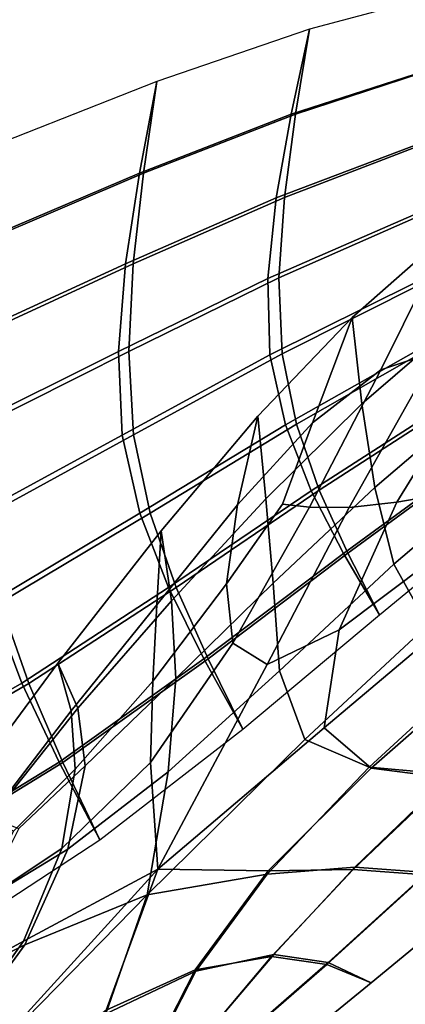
# Model space of a CAD drawing. Extents: x -3.29 to 3.54, y -2.92 to 1.93.
# Tile 6 of 167: x -1.75 to -1.38, y -0.48 to 0.47. Entities that reach past the tile are written whole.
import ezdxf

# ---------------------------------------------------------------- set-up
doc = ezdxf.new("R2010")
doc.units = 0

msp = doc.modelspace()

# ---------------------------------------------------------------- linework, layer by layer
for points in [[(-1.48939, 0.37951, 4.54008), (-1.35028, 0.42458, 4.38547), (-1.3343, 0.49875, 4.42379), (-1.47164, 0.46179, 4.58353)], [(-1.48515, 0.37979, 4.54508), (-1.346, 0.42507, 4.38996), (-1.3343, 0.49875, 4.42379), (-1.47164, 0.46179, 4.58353)], [(-1.48939, 0.37951, 4.54008), (-1.47164, 0.46179, 4.58353), (-1.61926, 0.41118, 4.73062), (-1.63625, 0.32244, 4.68161)], [(-1.48515, 0.37979, 4.54508), (-1.47164, 0.46179, 4.58353), (-1.61926, 0.41118, 4.73062), (-1.63224, 0.32245, 4.68701)], [(-1.50387, 0.29866, 4.50044), (-1.36335, 0.35189, 4.35085), (-1.35028, 0.42458, 4.38547), (-1.48939, 0.37951, 4.54008)], [(-1.49591, 0.29919, 4.50981), (-1.35533, 0.35282, 4.35926), (-1.346, 0.42507, 4.38996), (-1.48515, 0.37979, 4.54508)], [(-1.63625, 0.32244, 4.68161), (-1.61926, 0.41118, 4.73062), (-1.78006, 0.34814, 4.86), (-1.79309, 0.25583, 4.80573)], [(-1.63224, 0.32245, 4.68701), (-1.61926, 0.41118, 4.73062), (-1.78006, 0.34814, 4.86), (-1.78945, 0.25557, 4.81144)], [(-1.50387, 0.29866, 4.50044), (-1.48939, 0.37951, 4.54008), (-1.63625, 0.32244, 4.68161), (-1.64981, 0.235, 4.63654)], [(-1.49591, 0.29919, 4.50981), (-1.48515, 0.37979, 4.54508), (-1.63224, 0.32245, 4.68701), (-1.6423, 0.23503, 4.64666)], [(-1.49591, 0.29919, 4.50981), (-1.50118, 0.22139, 4.48092), (-1.35992, 0.28342, 4.33482), (-1.35533, 0.35282, 4.35926)], [(-1.50387, 0.29866, 4.50044), (-1.5118, 0.22068, 4.46842), (-1.37061, 0.28219, 4.32361), (-1.36335, 0.35189, 4.35085)], [(-1.4027, 0.13238, 3.85507), (-1.33654, 0.26559, 3.79876), (-1.23612, 0.33679, 3.70984), (-1.34808, 0.15054, 3.80846)], [(-1.64981, 0.235, 4.63654), (-1.63625, 0.32244, 4.68161), (-1.79309, 0.25583, 4.80573), (-1.80284, 0.16458, 4.75556)], [(-1.6423, 0.23503, 4.64666), (-1.63224, 0.32245, 4.68701), (-1.78945, 0.25557, 4.81144), (-1.79601, 0.16409, 4.76627)], [(-1.50387, 0.29866, 4.50044), (-1.64981, 0.235, 4.63654), (-1.65652, 0.15018, 4.59933), (-1.5118, 0.22068, 4.46842)], [(-1.49591, 0.29919, 4.50981), (-1.6423, 0.23503, 4.64666), (-1.64651, 0.15022, 4.61282), (-1.50118, 0.22139, 4.48092)], [(-1.5118, 0.22068, 4.46842), (-1.5099, 0.14699, 4.44783), (-1.36917, 0.21695, 4.30746), (-1.37061, 0.28219, 4.32361)], [(-1.50118, 0.22139, 4.48092), (-1.49822, 0.14777, 4.46158), (-1.3574, 0.2183, 4.31979), (-1.35992, 0.28342, 4.33482)], [(-1.46859, 0.08107, 3.91271), (-1.43028, 0.18313, 3.88152), (-1.33654, 0.26559, 3.79876), (-1.4027, 0.13238, 3.85507)], [(-1.42091, 0.09932, 3.88569), (-1.32422, 0.18272, 3.80367), (-1.33654, 0.26559, 3.79876), (-1.43028, 0.18313, 3.88152)], [(-1.64981, 0.235, 4.63654), (-1.80284, 0.16458, 4.75556), (-1.80604, 0.07545, 4.7136), (-1.65652, 0.15018, 4.59933)], [(-1.6423, 0.23503, 4.64666), (-1.79601, 0.16409, 4.76627), (-1.79693, 0.0748, 4.72789), (-1.64651, 0.15022, 4.61282)], [(-1.5118, 0.22068, 4.46842), (-1.65652, 0.15018, 4.59933), (-1.65297, 0.06928, 4.57392), (-1.5099, 0.14699, 4.44783)], [(-1.50118, 0.22139, 4.48092), (-1.64651, 0.15022, 4.61282), (-1.64196, 0.06933, 4.58876), (-1.49822, 0.14777, 4.46158)], [(-1.49489, 0.07904, 4.44248), (-1.35611, 0.15766, 4.30608), (-1.36917, 0.21695, 4.30746), (-1.5099, 0.14699, 4.44783)], [(-1.48428, 0.07975, 4.45498), (-1.34541, 0.15889, 4.3173), (-1.3574, 0.2183, 4.31979), (-1.49822, 0.14777, 4.46158)], [(-1.46859, 0.08107, 3.91271), (-1.5412, 0.00161, 3.97312), (-1.52172, 0.08743, 3.95848), (-1.43028, 0.18313, 3.88152)], [(-1.42091, 0.09932, 3.88569), (-1.43028, 0.18313, 3.88152), (-1.52172, 0.08743, 3.95848), (-1.51402, 0.00758, 3.96124)], [(-1.40847, 0.01868, 3.89138), (-1.30789, 0.10438, 3.80972), (-1.32422, 0.18272, 3.80367), (-1.42091, 0.09932, 3.88569)], [(-1.47006, 0.01538, 4.44857), (-1.33434, 0.10283, 4.31579), (-1.35611, 0.15766, 4.30608), (-1.49489, 0.07904, 4.44248)], [(-1.4621, 0.01591, 4.45794), (-1.32631, 0.10375, 4.3242), (-1.34541, 0.15889, 4.3173), (-1.48428, 0.07975, 4.45498)], [(-1.65652, 0.15018, 4.59933), (-1.80604, 0.07545, 4.7136), (-1.79941, -0.01049, 4.68398), (-1.65297, 0.06928, 4.57392)], [(-1.64651, 0.15022, 4.61282), (-1.79693, 0.0748, 4.72789), (-1.78939, -0.0112, 4.69969), (-1.64196, 0.06933, 4.58876)], [(-1.49489, 0.07904, 4.44248), (-1.5099, 0.14699, 4.44783), (-1.65297, 0.06928, 4.57392), (-1.63571, -0.0064, 4.56424)], [(-1.48428, 0.07975, 4.45498), (-1.49822, 0.14777, 4.46158), (-1.64196, 0.06933, 4.58876), (-1.6257, -0.00635, 4.57774)], [(-1.47153, -0.00033, 3.91364), (-1.4027, 0.13238, 3.85507), (-1.34808, 0.15054, 3.80846), (-1.4332, -0.00081, 3.88278)], [(-1.38714, 0.00439, 3.85069), (-1.4332, -0.00081, 3.88278), (-1.34808, 0.15054, 3.80846), (-1.30932, 0.13052, 3.78117)], [(-1.49768, 0.00246, 3.93621), (-1.46859, 0.08107, 3.91271), (-1.4027, 0.13238, 3.85507), (-1.47153, -0.00033, 3.91364)], [(-1.34233, 0.01208, 3.82427), (-1.38714, 0.00439, 3.85069), (-1.30932, 0.13052, 3.78117), (-1.2829, 0.08476, 3.77273)], [(-1.40847, 0.01868, 3.89138), (-1.42091, 0.09932, 3.88569), (-1.51402, 0.00758, 3.96124), (-1.50683, -0.0739, 3.96717)], [(-1.47006, 0.01538, 4.44857), (-1.43868, -0.04541, 4.46227), (-1.30676, 0.05098, 4.33289), (-1.33434, 0.10283, 4.31579)], [(-1.4621, 0.01591, 4.45794), (-1.43443, -0.04513, 4.46727), (-1.30248, 0.05147, 4.33738), (-1.32631, 0.10375, 4.3242)], [(-1.40847, 0.01868, 3.89138), (-1.38991, -0.05562, 3.90011), (-1.28357, 0.03513, 3.81804), (-1.30789, 0.10438, 3.80972)], [(-1.5412, 0.00161, 3.97312), (-1.61949, -0.09492, 4.03277), (-1.61523, -0.02344, 4.03002), (-1.52172, 0.08743, 3.95848)], [(-1.51402, 0.00758, 3.96124), (-1.52172, 0.08743, 3.95848), (-1.61523, -0.02344, 4.03002), (-1.60515, -0.09099, 4.02948)], [(-1.47006, 0.01538, 4.44857), (-1.49489, 0.07904, 4.44248), (-1.63571, -0.0064, 4.56424), (-1.60819, -0.07815, 4.56637)], [(-1.4621, 0.01591, 4.45794), (-1.48428, 0.07975, 4.45498), (-1.6257, -0.00635, 4.57774), (-1.60068, -0.07812, 4.57649)], [(-1.49768, 0.00246, 3.93621), (-1.55207, -0.07472, 3.98135), (-1.5412, 0.00161, 3.97312), (-1.46859, 0.08107, 3.91271)], [(-1.63571, -0.0064, 4.56424), (-1.65297, 0.06928, 4.57392), (-1.79941, -0.01049, 4.68398), (-1.77966, -0.09218, 4.67078)], [(-1.6257, -0.00635, 4.57774), (-1.64196, 0.06933, 4.58876), (-1.78939, -0.0112, 4.69969), (-1.77056, -0.09283, 4.68506)], [(-1.43868, -0.04541, 4.46227), (-1.40401, -0.10477, 4.47978), (-1.27627, 0.00062, 4.35368), (-1.30676, 0.05098, 4.33289)], [(-1.43443, -0.04513, 4.46727), (-1.40401, -0.10477, 4.47978), (-1.27627, 0.00062, 4.35368), (-1.30248, 0.05147, 4.33738)], [(-1.38991, -0.05562, 3.90011), (-1.35716, -0.11461, 3.91101), (-1.24726, -0.02049, 3.82976), (-1.28357, 0.03513, 3.81804)], [(-1.47006, 0.01538, 4.44857), (-1.60819, -0.07815, 4.56637), (-1.57382, -0.14729, 4.57636), (-1.43868, -0.04541, 4.46227)], [(-1.4621, 0.01591, 4.45794), (-1.60068, -0.07812, 4.57649), (-1.56981, -0.14727, 4.58176), (-1.43443, -0.04513, 4.46727)], [(-1.40847, 0.01868, 3.89138), (-1.50683, -0.0739, 3.96717), (-1.50068, -0.15865, 3.97945), (-1.38991, -0.05562, 3.90011)], [(-1.34233, 0.01208, 3.82427), (-1.35459, -0.05274, 3.84949), (-1.44289, -0.11928, 3.90934), (-1.38714, 0.00439, 3.85069)], [(-1.55207, -0.07472, 3.98135), (-1.62314, -0.16877, 4.03556), (-1.61949, -0.09492, 4.03277), (-1.5412, 0.00161, 3.97312)], [(-1.50683, -0.0739, 3.96717), (-1.51402, 0.00758, 3.96124), (-1.60515, -0.09099, 4.02948), (-1.60093, -0.16612, 4.03432)], [(-1.49768, 0.00246, 3.93621), (-1.47153, -0.00033, 3.91364), (-1.5457, -0.13205, 3.97675), (-1.55207, -0.07472, 3.98135)], [(-1.38714, 0.00439, 3.85069), (-1.44289, -0.11928, 3.90934), (-1.5125, -0.15277, 3.95439), (-1.4332, -0.00081, 3.88278)], [(-1.60819, -0.07815, 4.56637), (-1.63571, -0.0064, 4.56424), (-1.77966, -0.09218, 4.67078), (-1.75009, -0.17069, 4.66991)], [(-1.60068, -0.07812, 4.57649), (-1.6257, -0.00635, 4.57774), (-1.77056, -0.09283, 4.68506), (-1.74326, -0.17118, 4.68062)], [(-1.47153, -0.00033, 3.91364), (-1.4332, -0.00081, 3.88278), (-1.5125, -0.15277, 3.95439), (-1.5457, -0.13205, 3.97675)], [(-1.70243, -0.19746, 4.08812), (-1.71519, -0.15144, 4.09649), (-1.61523, -0.02344, 4.03002), (-1.61949, -0.09492, 4.03277)], [(-1.69591, -0.19489, 4.08957), (-1.60515, -0.09099, 4.02948), (-1.61523, -0.02344, 4.03002), (-1.71519, -0.15144, 4.09649)], [(-1.43868, -0.04541, 4.46227), (-1.57382, -0.14729, 4.57636), (-1.53602, -0.21512, 4.59029), (-1.40401, -0.10477, 4.47978)], [(-1.43443, -0.04513, 4.46727), (-1.56981, -0.14727, 4.58176), (-1.53602, -0.21512, 4.59029), (-1.40401, -0.10477, 4.47978)], [(-1.38991, -0.05562, 3.90011), (-1.50068, -0.15865, 3.97945), (-1.47613, -0.22515, 3.99177), (-1.35716, -0.11461, 3.91101)], [(-1.35459, -0.05274, 3.84949), (-1.3444, -0.11879, 3.87803), (-1.4575, -0.2139, 3.95255), (-1.44289, -0.11928, 3.90934)], [(-1.55207, -0.07472, 3.98135), (-1.5457, -0.13205, 3.97675), (-1.62556, -0.24735, 4.03844), (-1.62314, -0.16877, 4.03556)], [(-1.50683, -0.0739, 3.96717), (-1.60093, -0.16612, 4.03432), (-1.60842, -0.2564, 4.04991), (-1.50068, -0.15865, 3.97945)], [(-1.60819, -0.07815, 4.56637), (-1.75009, -0.17069, 4.66991), (-1.71397, -0.24707, 4.67725), (-1.57382, -0.14729, 4.57636)], [(-1.60068, -0.07812, 4.57649), (-1.74326, -0.17118, 4.68062), (-1.71032, -0.24733, 4.68296), (-1.56981, -0.14727, 4.58176)], [(-1.89714, -0.25516, 4.75988), (-1.75009, -0.17069, 4.66991), (-1.77966, -0.09218, 4.67078), (-1.92784, -0.17185, 4.76151)], [(-1.89104, -0.25611, 4.77106), (-1.74326, -0.17118, 4.68062), (-1.77056, -0.09283, 4.68506), (-1.91971, -0.17312, 4.77642)], [(-1.6983, -0.25379, 4.0851), (-1.70243, -0.19746, 4.08812), (-1.61949, -0.09492, 4.03277), (-1.62314, -0.16877, 4.03556)], [(-1.6887, -0.25073, 4.09003), (-1.60093, -0.16612, 4.03432), (-1.60515, -0.09099, 4.02948), (-1.69591, -0.19489, 4.08957)], [(-1.44289, -0.11928, 3.90934), (-1.4575, -0.2139, 3.95255), (-1.61854, -0.35061, 4.04775), (-1.5125, -0.15277, 3.95439)], [(-1.3022, -0.14935, 3.92324), (-1.35716, -0.11461, 3.91101), (-1.47613, -0.22515, 3.99177), (-1.41379, -0.25192, 3.99779)], [(-1.30067, -0.15567, 3.90227), (-1.41194, -0.2529, 3.97576), (-1.4575, -0.2139, 3.95255), (-1.3444, -0.11879, 3.87803)], [(-1.5457, -0.13205, 3.97675), (-1.5125, -0.15277, 3.95439), (-1.61854, -0.35061, 4.04775), (-1.62556, -0.24735, 4.03844)], [(-1.78301, -0.30276, 4.13653), (-1.81501, -0.2861, 4.15613), (-1.71519, -0.15144, 4.09649), (-1.70243, -0.19746, 4.08812)], [(-1.78044, -0.30093, 4.14022), (-1.69591, -0.19489, 4.08957), (-1.71519, -0.15144, 4.09649), (-1.81501, -0.2861, 4.15613)], [(-1.57382, -0.14729, 4.57636), (-1.71397, -0.24707, 4.67725), (-1.67456, -0.3224, 4.6887), (-1.53602, -0.21512, 4.59029)], [(-1.56981, -0.14727, 4.58176), (-1.71032, -0.24733, 4.68296), (-1.67456, -0.3224, 4.6887), (-1.53602, -0.21512, 4.59029)], [(-1.23342, -0.16843, 3.93763), (-1.3022, -0.14935, 3.92324), (-1.41379, -0.25192, 3.99779), (-1.33454, -0.25902, 4.00375)], [(-1.50068, -0.15865, 3.97945), (-1.60842, -0.2564, 4.04991), (-1.62885, -0.37532, 4.08315), (-1.47613, -0.22515, 3.99177)], [(-1.23557, -0.17376, 3.92503), (-1.33642, -0.26256, 3.99092), (-1.41194, -0.2529, 3.97576), (-1.30067, -0.15567, 3.90227)], [(-1.89714, -0.25516, 4.75988), (-1.86091, -0.33717, 4.767), (-1.71397, -0.24707, 4.67725), (-1.75009, -0.17069, 4.66991)], [(-1.89104, -0.25611, 4.77106), (-1.85765, -0.33768, 4.77296), (-1.71032, -0.24733, 4.68296), (-1.74326, -0.17118, 4.68062)], [(-1.6983, -0.25379, 4.0851), (-1.62314, -0.16877, 4.03556), (-1.62556, -0.24735, 4.03844), (-1.71147, -0.33078, 4.09278)], [(-1.6887, -0.25073, 4.09003), (-1.70566, -0.33132, 4.10528), (-1.60842, -0.2564, 4.04991), (-1.60093, -0.16612, 4.03432)], [(-1.75818, -0.31392, 4.12059), (-1.78301, -0.30276, 4.13653), (-1.70243, -0.19746, 4.08812), (-1.6983, -0.25379, 4.0851)], [(-1.75288, -0.31126, 4.12641), (-1.6887, -0.25073, 4.09003), (-1.69591, -0.19489, 4.08957), (-1.78044, -0.30093, 4.14022)], [(-1.41194, -0.2529, 3.97576), (-1.5117, -0.35233, 4.04305), (-1.61854, -0.35061, 4.04775), (-1.4575, -0.2139, 3.95255)], [(-1.41379, -0.25192, 3.99779), (-1.47613, -0.22515, 3.99177), (-1.62885, -0.37532, 4.08315), (-1.5126, -0.35533, 4.06378)], [(-1.86091, -0.33717, 4.767), (-1.82191, -0.41853, 4.77849), (-1.67456, -0.3224, 4.6887), (-1.71397, -0.24707, 4.67725)], [(-1.85765, -0.33768, 4.77296), (-1.82191, -0.41853, 4.77849), (-1.67456, -0.3224, 4.6887), (-1.71032, -0.24733, 4.68296)], [(-1.71147, -0.33078, 4.09278), (-1.62556, -0.24735, 4.03844), (-1.61854, -0.35061, 4.04775), (-1.74826, -0.42037, 4.11306)], [(-1.75818, -0.31392, 4.12059), (-1.6983, -0.25379, 4.0851), (-1.71147, -0.33078, 4.09278), (-1.79162, -0.38374, 4.13874)], [(-1.75288, -0.31126, 4.12641), (-1.78846, -0.38171, 4.14792), (-1.70566, -0.33132, 4.10528), (-1.6887, -0.25073, 4.09003)], [(-1.70566, -0.33132, 4.10528), (-1.74727, -0.42385, 4.1315), (-1.62885, -0.37532, 4.08315), (-1.60842, -0.2564, 4.04991)], [(-1.33454, -0.25902, 4.00375), (-1.41379, -0.25192, 3.99779), (-1.5126, -0.35533, 4.06378), (-1.42762, -0.34885, 4.06182)], [(-1.33642, -0.26256, 3.99092), (-1.42951, -0.35094, 4.04967), (-1.5117, -0.35233, 4.04305), (-1.41194, -0.2529, 3.97576)], [(-1.33642, -0.26256, 3.99092), (-1.26118, -0.26919, 4.00999), (-1.35933, -0.35602, 4.06452), (-1.42951, -0.35094, 4.04967)], [(-1.33454, -0.25902, 4.00375), (-1.42762, -0.34885, 4.06182), (-1.35764, -0.35375, 4.0701), (-1.25931, -0.26656, 4.01585)], [(-1.79162, -0.38374, 4.13874), (-1.71147, -0.33078, 4.09278), (-1.74826, -0.42037, 4.11306), (-1.83915, -0.46964, 4.16255)], [(-1.78846, -0.38171, 4.14792), (-1.83706, -0.46818, 4.17367), (-1.74727, -0.42385, 4.1315), (-1.70566, -0.33132, 4.10528)], [(-1.81503, -0.51453, 4.14787), (-1.74826, -0.42037, 4.11306), (-1.61854, -0.35061, 4.04775), (-1.76082, -0.50711, 4.12737)], [(-1.75824, -0.55751, 4.14693), (-1.76082, -0.50711, 4.12737), (-1.61854, -0.35061, 4.04775), (-1.66838, -0.4869, 4.11443)], [(-1.58226, -0.44805, 4.09927), (-1.66838, -0.4869, 4.11443), (-1.61854, -0.35061, 4.04775), (-1.5117, -0.35233, 4.04305)], [(-1.50829, -0.43527, 4.09939), (-1.58226, -0.44805, 4.09927), (-1.5117, -0.35233, 4.04305), (-1.42951, -0.35094, 4.04967)], [(-1.50629, -0.4332, 4.10964), (-1.42762, -0.34885, 4.06182), (-1.5126, -0.35533, 4.06378), (-1.58152, -0.44926, 4.11532)], [(-1.50829, -0.43527, 4.09939), (-1.42951, -0.35094, 4.04967), (-1.35933, -0.35602, 4.06452), (-1.45489, -0.44286, 4.11272)], [(-1.50629, -0.4332, 4.10964), (-1.45344, -0.44097, 4.11771), (-1.35764, -0.35375, 4.0701), (-1.42762, -0.34885, 4.06182)], [(-1.58152, -0.44926, 4.11532), (-1.5126, -0.35533, 4.06378), (-1.62885, -0.37532, 4.08315), (-1.66866, -0.49055, 4.13376)], [(-1.45489, -0.44286, 4.11272), (-1.35933, -0.35602, 4.06452), (-1.29516, -0.36435, 4.0835), (-1.41177, -0.46065, 4.13264)], [(-1.45344, -0.44097, 4.11771), (-1.41177, -0.46065, 4.13264), (-1.29516, -0.36435, 4.0835), (-1.35764, -0.35375, 4.0701)], [(-1.81405, -0.5155, 4.1649), (-1.7608, -0.51039, 4.14781), (-1.62885, -0.37532, 4.08315), (-1.74727, -0.42385, 4.1315)], [(-1.75726, -0.55847, 4.16396), (-1.66866, -0.49055, 4.13376), (-1.62885, -0.37532, 4.08315), (-1.7608, -0.51039, 4.14781)], [(-1.89413, -0.55108, 4.1893), (-1.83915, -0.46964, 4.16255), (-1.74826, -0.42037, 4.11306), (-1.81503, -0.51453, 4.14787)], [(-1.89208, -0.54904, 4.19994), (-1.81405, -0.5155, 4.1649), (-1.74727, -0.42385, 4.1315), (-1.83706, -0.46818, 4.17367)], [(-1.56097, -0.49767, 4.13289), (-1.62488, -0.53164, 4.14556), (-1.58226, -0.44805, 4.09927), (-1.50829, -0.43527, 4.09939)], [(-1.55905, -0.49545, 4.14108), (-1.50629, -0.4332, 4.10964), (-1.58152, -0.44926, 4.11532), (-1.62298, -0.52978, 4.15562)], [(-1.56097, -0.49767, 4.13289), (-1.50829, -0.43527, 4.09939), (-1.45489, -0.44286, 4.11272), (-1.54851, -0.52425, 4.15281)], [(-1.55905, -0.49545, 4.14108), (-1.5472, -0.52259, 4.15739), (-1.45344, -0.44097, 4.11771), (-1.50629, -0.4332, 4.10964)], [(-1.54851, -0.52425, 4.15281), (-1.45489, -0.44286, 4.11272), (-1.41177, -0.46065, 4.13264), (-1.52987, -0.55709, 4.17725)], [(-1.5472, -0.52259, 4.15739), (-1.52987, -0.55709, 4.17725), (-1.41177, -0.46065, 4.13264), (-1.45344, -0.44097, 4.11771)], [(-1.62488, -0.53164, 4.14556), (-1.70417, -0.57927, 4.16362), (-1.66838, -0.4869, 4.11443), (-1.58226, -0.44805, 4.09927)], [(-1.62298, -0.52978, 4.15562), (-1.58152, -0.44926, 4.11532), (-1.66866, -0.49055, 4.13376), (-1.7024, -0.57785, 4.17496)]]:
    msp.add_3dface(points)

doc.saveas('drawing.dxf')
